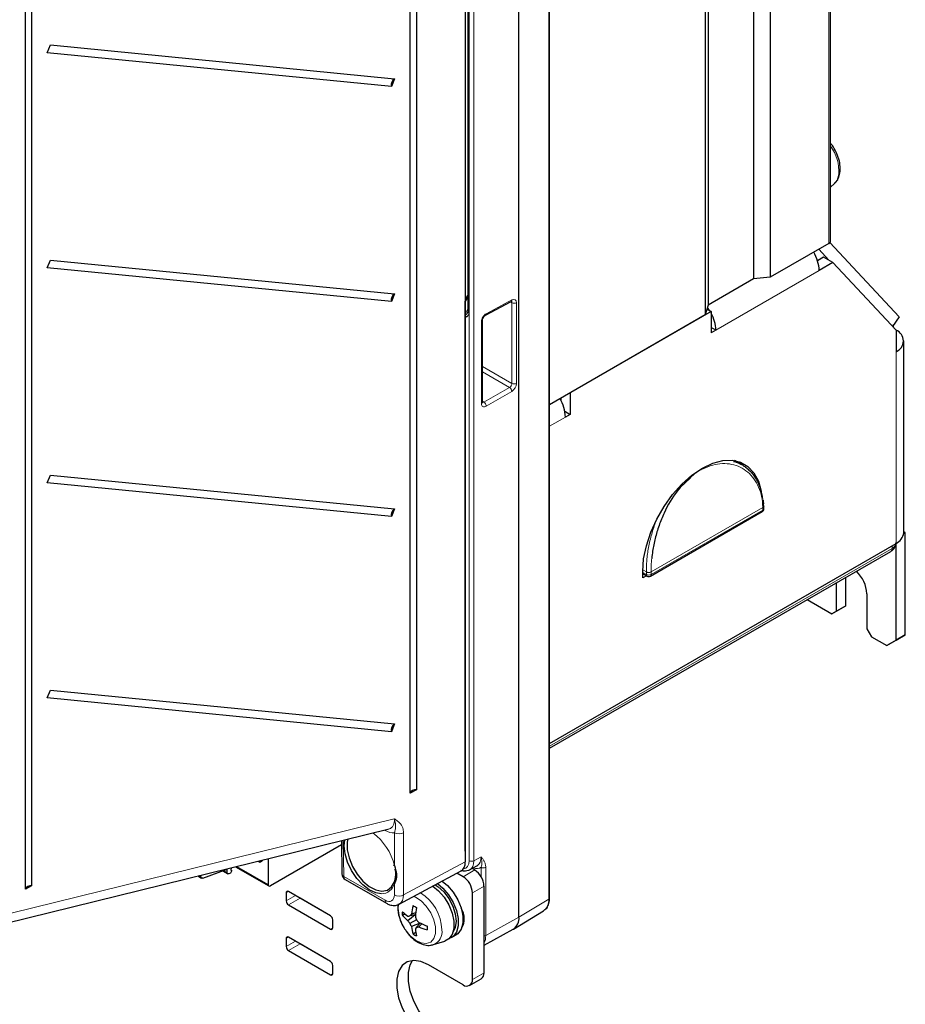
# Paper-space layout 'Blatt4' of a CAD drawing. Header units: millimetres. Extents: x 5 to 418, y 2 to 292.
# Tile 7 of 75: x 137 to 191, y 111 to 171. Entities that reach past the tile are written whole.
import ezdxf

# ---------------------------------------------------------------- set-up
doc = ezdxf.new("R2010")
doc.units = ezdxf.units.MM

psp = doc.layouts.new('Blatt4')

# ---------------------------------------------------------------- linework, layer by layer
at = {"color": 7, "linetype": 'Continuous', "lineweight": 18}
for p, q in [((185.911, 157.643), (185.911, 229.499)), ((168.882, 117.802), (168.882, 226.239)), ((164.057, 120.144), (164.057, 223.633)), ((164.337, 223.632), (164.337, 120.143)), ((164.033, 185.373), (164.033, 153.484)), ((185.317, 155.994), (179.038, 152.369)), ((163.975, 154.356), (163.816, 154.093)), ((165.09, 153.373), (166.644, 154.208)), ((166.647, 154.041), (166.558, 154.092)), ((166.647, 149.136), (166.647, 154.041)), ((166.927, 154.039), (166.927, 149.135)), ((163.816, 153.355), (163.975, 153.657)), ((163.816, 153.23), (163.863, 153.203)), ((164.797, 147.916), (164.797, 152.883)), ((189.984, 139.418), (189.984, 151.066)), ((164.858, 150.168), (166.647, 149.136)), ((166.503, 148.895), (164.858, 149.845)), ((164.949, 147.998), (166.503, 148.895)), ((166.644, 148.65), (165.09, 147.753)), ((164.858, 148.054), (164.949, 147.998)), ((169.902, 147.095), (168.939, 146.539)), ((180.221, 144.45), (180.667, 144.192)), ((175.106, 137.691), (181.894, 141.609)), ((181.895, 141.604), (175.106, 137.686)), ((175.106, 137.525), (181.895, 141.444)), ((181.895, 141.444), (181.895, 141.604)), ((168.939, 127.105), (189.743, 139.116)), ((189.743, 139.116), (189.743, 139.279)), ((174.597, 137.656), (174.823, 137.525)), ((174.598, 137.818), (174.823, 137.688)), ((174.823, 137.525), (174.823, 137.686)), ((175.106, 137.686), (175.106, 137.525)), ((136.222, 116.948), (159.503, 122.687)), ((158.937, 121.986), (158.901, 122.007)), ((158.937, 121.986), (158.936, 122.016)), ((159.508, 119.843), (159.508, 121.842)), ((160.068, 121.839), (160.068, 118.064)), ((156.4, 121.39), (156.433, 119.189)), ((163.816, 120.73), (163.816, 120.73)), ((164.337, 120.143), (164.774, 120.378)), ((149.933, 119.796), (151.831, 118.701)), ((160.068, 118.064), (163.816, 120.077)), ((164.776, 119.174), (164.776, 119.742)), ((165.057, 119.741), (165.057, 115.596)), ((147.673, 119.239), (147.738, 119.201)), ((149.115, 119.551), (149.347, 119.417)), ((156.433, 119.189), (158.942, 117.74)), ((164.387, 119.579), (163.679, 119.171)), ((159.508, 118.067), (159.508, 118.744)), ((164.952, 118.599), (164.245, 118.191)), ((153.073, 118.271), (152.931, 118.19)), ((153.497, 118.026), (152.931, 117.7)), ((153.78, 117.863), (153.073, 117.455)), ((168.882, 117.802), (167.074, 116.721)), ((165.057, 115.596), (167.074, 116.721)), ((155.76, 116.067), (155.618, 115.985)), ((153.073, 115.495), (152.931, 115.413)), ((153.497, 115.25), (152.931, 114.924)), ((153.78, 115.087), (153.073, 114.679)), ((155.76, 113.291), (155.618, 113.209)), ((164.245, 112.932), (164.952, 113.34))]:
    psp.add_line(p, q, dxfattribs=at)
at = {"color": 7, "linetype": 'Continuous', "lineweight": 25}
for p, q in [((185.999, 157.766), (185.999, 229.621)), ((181.317, 227.337), (181.317, 155.481)), ((182.347, 227.442), (182.347, 155.586)), ((168.939, 117.882), (168.939, 226.319)), ((178.569, 225.75), (178.569, 153.895)), ((167.074, 116.721), (167.074, 225.157)), ((178.387, 225.156), (178.387, 153.3)), ((163.816, 223.277), (163.816, 120.077)), ((160.463, 124.246), (160.463, 215.699)), ((160.843, 215.911), (160.843, 124.458)), ((137.467, 202.235), (137.467, 118.622)), ((137.086, 118.41), (137.086, 202.023)), ((163.975, 185.454), (163.975, 153.566)), ((138.417, 169.225), (138.604, 169.697)), ((138.604, 169.697), (159.513, 167.647)), ((159.326, 167.175), (138.417, 169.225)), ((159.513, 167.647), (159.326, 167.175)), ((185.999, 161.05), (186.251, 161.279)), ((185.911, 157.643), (182.347, 155.586)), ((190.183, 153.177), (185.97, 157.692)), ((185.588, 156.804), (185.217, 156.589)), ((185.91, 156.618), (185.289, 157.284)), ((186.154, 156.477), (185.588, 156.804)), ((138.417, 156.161), (138.604, 156.633)), ((159.326, 154.11), (138.417, 156.161)), ((138.604, 156.633), (159.513, 154.582)), ((186.154, 156.477), (185.317, 155.994)), ((189.984, 152.372), (186.154, 156.477)), ((182.347, 155.586), (181.317, 155.481)), ((181.317, 155.481), (178.569, 153.895)), ((159.513, 154.582), (159.326, 154.11)), ((163.857, 154.275), (163.975, 154.485)), ((163.816, 120.73), (163.816, 154.135)), ((165.046, 153.28), (166.6, 154.115)), ((178.569, 153.895), (178.387, 153.3)), ((163.816, 153.223), (163.904, 153.172)), ((178.387, 153.3), (168.939, 147.845)), ((178.755, 153.512), (170.185, 148.565)), ((178.498, 153.661), (178.755, 153.512)), ((178.755, 153.512), (178.755, 152.206)), ((190.183, 153.177), (189.768, 152.603)), ((164.858, 148), (164.858, 152.966)), ((179.038, 152.369), (178.755, 152.532)), ((189.842, 152.524), (189.842, 152.706)), ((179.038, 152.369), (178.755, 152.206)), ((189.984, 152.372), (189.984, 151.066)), ((190.452, 140.071), (190.452, 151.719)), ((170.185, 148.565), (170.185, 147.258)), ((169.619, 148.238), (169.619, 148.123)), ((169.866, 147.442), (170.185, 147.258)), ((170.185, 147.258), (169.902, 147.095)), ((180.626, 144.194), (180.166, 144.459)), ((180.479, 144.381), (180.667, 144.192)), ((138.417, 143.096), (138.604, 143.568)), ((138.604, 143.568), (159.513, 141.518)), ((159.326, 141.046), (138.417, 143.096)), ((159.513, 141.518), (159.326, 141.046)), ((175.065, 137.433), (181.853, 141.352)), ((181.953, 141.525), (181.953, 141.686)), ((190.449, 140.013), (190.55, 140.071)), ((190.55, 140.071), (190.452, 140.127)), ((190.55, 133.865), (190.55, 140.071)), ((168.939, 127.269), (189.984, 139.418)), ((189.984, 133.539), (189.984, 139.418)), ((168.939, 126.97), (189.661, 138.933)), ((174.597, 137.329), (174.597, 137.721)), ((174.597, 137.588), (174.865, 137.433)), ((174.821, 137.458), (174.597, 137.329)), ((186.378, 135.294), (186.378, 137.037)), ((186.943, 135.62), (186.943, 137.364)), ((184.585, 136.002), (186.095, 135.13)), ((188.216, 136.356), (188.216, 134.232)), ((186.66, 135.457), (186.095, 135.13)), ((186.095, 135.13), (186.378, 135.294)), ((186.378, 135.294), (186.943, 135.62)), ((186.943, 135.62), (186.66, 135.457)), ((188.216, 134.232), (188.499, 133.743)), ((188.499, 133.743), (189.418, 133.212)), ((189.418, 133.212), (189.984, 133.539)), ((189.984, 133.538), (189.418, 133.212)), ((189.984, 133.539), (190.55, 133.865)), ((190.55, 133.865), (189.984, 133.538)), ((138.417, 130.031), (138.604, 130.503)), ((138.604, 130.503), (159.513, 128.453)), ((159.326, 127.981), (138.417, 130.031)), ((159.513, 128.453), (159.326, 127.981)), ((160.843, 124.458), (160.463, 124.246)), ((135.832, 116.32), (159.198, 122.08)), ((156.289, 121.109), (151.974, 118.618)), ((156.285, 121.362), (156.315, 119.346)), ((151.831, 120.264), (151.831, 118.701)), ((147.879, 119.089), (149.347, 119.638)), ((149.347, 119.417), (149.347, 119.638)), ((149.597, 119.713), (149.578, 119.572)), ((149.85, 119.776), (151.873, 118.608)), ((151.214, 120.112), (151.323, 120.049)), ((151.323, 120.049), (151.291, 120.131)), ((151.38, 120.07), (151.323, 120.049)), ((151.432, 120.09), (151.395, 120.076)), ((151.51, 120.185), (151.479, 120.143)), ((164.077, 119.587), (164.516, 119.823)), ((164.387, 119.579), (164.23, 119.669)), ((147.575, 119.215), (147.788, 119.092)), ((147.738, 119.255), (147.738, 119.201)), ((149.058, 119.53), (149.38, 119.344)), ((149.543, 119.385), (149.44, 119.342)), ((149.606, 119.508), (149.543, 119.385)), ((149.604, 119.573), (149.58, 119.587)), ((159.807, 117.507), (163.557, 119.522)), ((163.679, 119.171), (163.305, 119.387)), ((137.467, 118.622), (137.086, 118.41)), ((156.515, 119.006), (159.025, 117.557)), ((164.952, 113.34), (164.952, 118.599)), ((152.931, 118.19), (152.931, 117.7)), ((155.618, 116.802), (153.073, 118.271)), ((153.78, 117.863), (153.774, 117.866)), ((155.624, 116.798), (153.78, 117.863)), ((164.245, 112.932), (164.245, 118.191)), ((153.073, 117.455), (155.618, 115.985)), ((159.729, 117.516), (159.712, 117.315)), ((160.155, 116.907), (159.992, 116.813)), ((160.776, 116.848), (160.332, 116.497)), ((160.789, 116.851), (160.455, 116.785)), ((160.8, 116.967), (160.539, 116.897)), ((163.631, 117.008), (163.66, 117.028)), ((163.665, 116.802), (163.709, 116.854)), ((166.752, 115.994), (168.57, 117.096)), ((168.57, 117.096), (168.594, 117.111)), ((155.76, 116.067), (155.76, 116.557)), ((160.85, 116.557), (160.455, 116.329)), ((161.065, 116.347), (160.539, 116.139)), ((161.074, 116.358), (160.85, 116.101)), ((161.18, 116.309), (160.989, 116.118)), ((163.665, 116.331), (163.73, 116.307)), ((155.618, 114.026), (153.073, 115.495)), ((160.806, 115.78), (160.642, 115.686)), ((162.982, 115.479), (163.265, 115.642)), ((164.952, 115.005), (166.732, 115.983)), ((152.931, 115.413), (152.931, 114.924)), ((153.78, 115.087), (153.774, 115.09)), ((155.624, 114.022), (153.78, 115.087)), ((161.888, 115.044), (162.581, 115.265)), ((153.073, 114.679), (155.618, 113.209)), ((155.76, 113.291), (155.76, 113.781)), ((163.679, 112.606), (161.586, 113.814)), ((164.079, 112.566), (164.787, 112.974))]:
    psp.add_line(p, q, dxfattribs=at)
at = {"color": 7, "linetype": 'Continuous', "lineweight": 25, "flags": 128}
for points in [[(185.999, 161.422), (186.01, 161.619), (185.999, 161.831)], [(185.911, 157.643), (185.976, 157.7), (185.999, 157.766)], [(166.6, 154.115), (166.602, 154.116), (166.604, 154.117)], [(178.655, 153.57), (178.535, 153.746), (178.527, 153.757)], [(174.597, 137.721), (174.652, 138.479), (174.816, 139.277), (175.082, 140.091), (175.444, 140.897), (175.89, 141.67), (176.407, 142.386), (176.979, 143.025), (177.589, 143.565), (178.218, 143.992), (178.846, 144.291), (179.456, 144.454), (180.028, 144.476), (180.545, 144.357), (180.991, 144.099), (181.353, 143.711), (181.62, 143.205), (181.783, 142.595), (181.791, 142.546)], [(181.953, 141.694), (181.953, 141.692), (181.953, 141.687)], [(156.681, 121.46), (156.645, 121.271), (156.645, 120.813), (156.751, 120.311), (156.954, 119.801), (157.241, 119.319), (157.59, 118.901), (157.977, 118.577), (158.373, 118.37), (158.75, 118.295), (159.08, 118.358), (159.34, 118.554), (159.51, 118.869)], [(158.714, 118.138), (158.38, 118.192), (157.982, 118.374), (157.586, 118.674), (157.219, 119.071), (156.906, 119.539), (156.665, 120.048), (156.515, 120.563), (156.463, 121.051), (156.499, 121.415)], [(159.508, 119.843), (159.494, 119.847), (159.483, 119.853), (159.477, 119.86), (159.475, 119.868), (159.478, 119.878), (159.485, 119.888), (159.496, 119.898), (159.51, 119.907)], [(147.879, 119.089), (147.85, 119.082), (147.823, 119.081), (147.799, 119.086), (147.778, 119.098), (147.761, 119.117), (147.749, 119.14), (147.741, 119.169), (147.738, 119.201)], [(149.44, 119.342), (149.421, 119.337), (149.404, 119.337), (149.387, 119.34), (149.373, 119.348), (149.362, 119.361), (149.354, 119.376), (149.349, 119.395), (149.347, 119.417)], [(149.578, 119.572), (149.589, 119.576), (149.599, 119.575), (149.607, 119.571), (149.613, 119.562), (149.616, 119.551), (149.616, 119.538), (149.612, 119.523), (149.606, 119.508)], [(161.848, 118.604), (162.187, 118.321), (162.529, 117.919), (162.811, 117.453), (163.011, 116.957), (163.115, 116.469), (163.115, 116.024), (163.011, 115.656), (162.811, 115.392), (162.581, 115.265)], [(161.986, 118.678), (162.164, 118.561), (162.511, 118.242), (162.816, 117.84), (163.053, 117.387), (163.204, 116.92), (163.255, 116.476), (163.204, 116.092), (163.074, 115.825)], [(162.125, 118.753), (162.456, 118.476), (162.798, 118.074), (163.079, 117.608), (163.28, 117.113), (163.383, 116.624), (163.383, 116.18), (163.28, 115.811), (163.079, 115.547), (162.839, 115.417)], [(162.417, 118.91), (162.739, 118.639), (163.081, 118.237), (163.362, 117.771), (163.562, 117.276), (163.666, 116.788), (163.666, 116.343), (163.562, 115.975), (163.362, 115.71), (163.265, 115.642)], [(161.586, 113.814), (161.119, 114.018), (160.679, 114.079), (160.292, 113.994), (159.98, 113.768), (159.762, 113.413), (159.649, 112.95), (159.649, 112.407), (159.762, 111.814), (159.98, 111.207), (160.292, 110.62), (160.679, 110.088), (161.119, 109.642), (161.586, 109.307)], [(162.294, 109.715), (161.826, 110.05), (161.387, 110.496), (160.999, 111.029), (160.687, 111.615), (160.469, 112.223), (160.356, 112.815), (160.356, 113.358), (160.469, 113.821), (160.606, 114.075)]]:
    psp.add_lwpolyline(points, dxfattribs=at)
at = {"color": 7, "linetype": 'Continuous', "lineweight": 18, "flags": 128}
for points in [[(186.251, 161.279), (186.41, 161.493), (186.513, 161.846)], [(181.894, 141.609), (181.894, 141.61), (181.894, 141.61), (181.894, 141.61), (181.894, 141.611), (181.894, 141.611), (181.894, 141.611), (181.894, 141.612), (181.894, 141.612)], [(174.823, 137.686), (174.823, 137.686), (174.823, 137.686), (174.823, 137.687), (174.823, 137.687), (174.823, 137.687), (174.823, 137.688), (174.823, 137.688), (174.823, 137.688)], [(175.106, 137.693), (175.106, 137.693), (175.106, 137.693), (175.106, 137.692), (175.106, 137.692), (175.106, 137.692), (175.106, 137.691), (175.106, 137.691), (175.106, 137.691)], [(159.765, 117.496), (159.739, 117.231), (159.79, 116.814), (159.937, 116.376), (160.168, 115.955), (160.462, 115.589), (160.793, 115.311), (161.132, 115.144), (161.448, 115.105), (161.714, 115.196), (161.905, 115.41), (162.005, 115.727), (162.005, 116.119), (161.905, 116.552), (161.714, 116.986), (161.448, 117.384), (161.132, 117.71), (160.793, 117.935), (160.688, 117.981)]]:
    psp.add_lwpolyline(points, dxfattribs=at)
at = {"color": 7, "linetype": 'Continuous', "lineweight": 25}
for centre, radius, start, end in [((159.753, 167.279), 0.44, 123.12638, 193.62306), ((182.984, 155.908), 2.335, 2.12362, 30.97784), ((159.753, 154.214), 0.44, 123.12638, 193.62306), ((176.76, 152.295), 2.279, 1.87111, 28.91252), ((189.736, 151.719), 0.699, 290.78342, 69.21658), ((167.569, 147.009), 2.335, 2.12362, 30.97784), ((159.753, 141.149), 0.44, 123.12638, 193.62306), ((181.753, 141.525), 0.2, 299.99731, 0), ((181.753, 141.686), 0.2, 0, 1.48271), ((189.652, 140.151), 0.805, 294.37466, 354.3052), ((186.175, 136.248), 2.043, 3.00471, 46.55128), ((174.965, 137.607), 0.2, 240.00269, 299.99731), ((159.753, 128.085), 0.44, 123.12638, 193.62306), ((160.795, 124.097), 0.364, 82.37058, 155.87093), ((151.347, 120.18), 0.114, 286.40056, 294.72996), ((151.278, 120.276), 0.242, 309.46344, 326.37456), ((156.715, 119.352), 0.4, 180.85851, 240.00269), ((163.017, 118.135), 1.229, 2.60548, 57.39452), ((163.724, 118.543), 1.229, 2.60548, 57.39452), ((137.419, 118.261), 0.364, 82.37058, 155.87093), ((151.918, 118.687), 0.0885, 170.78641, 309.20313), ((153.018, 118.204), 0.0873, 50.79671, 189.21404), ((153.238, 117.714), 0.307, 182.60548, 237.39452), ((164.196, 116.444), 3.685, 164.67247, 172.9463), ((163.407, 121.978), 5.332, 238.76618, 241.23919), ((167.821, 116.266), 7.056, 171.5482, 176.0149), ((162.549, 116.621), 1.2, 328.17596, 31.82404), ((155.453, 116.543), 0.307, 2.60548, 57.39452), ((163.069, 116.928), 3.08, 177.85857, 182.14143), ((162.256, 119.597), 3.413, 228.44625, 235.69691), ((161.826, 118.449), 2.458, 221.74374, 232.5845), ((159.704, 128.375), 11.615, 273.10265, 273.71092), ((162.915, 115.035), 3.019, 141.90561, 144.56281), ((166.646, 118.639), 6.158, 197.79265, 199.7551), ((166.294, 116.633), 0.785, 303.96781, 6.39374), ((155.674, 116.053), 0.0873, 230.79671, 9.21404), ((163.594, 118.761), 3.97, 214.7587, 217.76222), ((164.131, 117.832), 3.971, 202.23803, 205.24146), ((162.977, 116.456), 2.458, 187.41786, 198.25769), ((170.497, 109.667), 11.596, 146.29822, 146.90755), ((165.55, 120.536), 6.158, 220.24518, 222.20761), ((160.563, 119.107), 3.019, 275.44558, 278.10221), ((164.084, 122.74), 7.057, 243.98749, 248.45366), ((162.425, 119.511), 3.685, 247.05655, 255.33024), ((166.823, 116.062), 5.332, 178.76342, 181.23658), ((153.018, 115.427), 0.0873, 50.79671, 189.21404), ((162.28, 118.293), 3.079, 237.86118, 242.14419), ((164.186, 116.255), 3.414, 184.30601, 191.5565), ((153.238, 114.937), 0.307, 182.60548, 237.39452), ((155.453, 113.767), 0.307, 2.60548, 57.39452), ((155.674, 113.277), 0.0873, 230.79671, 9.21404), ((164.572, 113.292), 0.384, 304.05635, 7.25583), ((163.9, 112.876), 0.349, 230.79671, 9.21404)]:
    psp.add_arc(centre, radius, start, end, dxfattribs=at)
at = {"color": 7, "linetype": 'Continuous', "lineweight": 18}
for centre, radius, start, end in [((183.889, 161.991), 2.627, 356.84338, 36.59834), ((166.541, 154.2), 0.104, 307.14935, 4.57041), ((166.788, 154.315), 0.308, 242.65648, 296.76622), ((164.071, 153.573), 0.0965, 184.27073, 247.04941), ((164.993, 153.362), 0.0975, 302.73384, 6.50834), ((164.761, 152.974), 0.0977, 291.83071, 355.45759), ((166.788, 149.41), 0.308, 242.65648, 296.76622), ((166.328, 148.631), 0.317, 3.52223, 56.47777), ((164.761, 148.007), 0.0977, 291.82404, 355.52249), ((164.774, 147.734), 0.317, 3.52223, 56.47777), ((181.799, 141.432), 0.0959, 304.05635, 7.25583), ((181.856, 141.699), 0.097, 293.16555, 355.61381), ((181.852, 141.705), 0.102, 294.39291, 350.10145), ((181.702, 141.604), 0.193, 0.00558, 1.4882), ((181.853, 141.696), 0.101, 294.37466, 354.3052), ((181.853, 141.535), 0.101, 294.37466, 354.3052), ((189.569, 139.492), 0.414, 294.84132, 349.11977), ((189.547, 139.094), 0.197, 305.01333, 6.29885), ((174.96, 137.973), 0.316, 244.42027, 297.60975), ((174.96, 137.971), 0.316, 244.41323, 297.60892), ((174.965, 137.959), 0.307, 242.60967, 297.39033), ((174.913, 137.686), 0.193, 0.00558, 1.4882), ((174.965, 137.798), 0.307, 242.60967, 297.39033), ((174.921, 137.514), 0.0986, 173.70115, 234.98667), ((175.011, 137.513), 0.0959, 304.05635, 7.25583), ((156.087, 119.026), 3.517, 13.4242, 53.00399), ((159.791, 122.39), 0.616, 242.65743, 296.75303), ((164.198, 120.418), 0.308, 242.65648, 296.76622), ((164.918, 120.016), 0.308, 242.65648, 296.76622), ((156.51, 119.369), 0.196, 186.65611, 246.68452), ((156.629, 119.167), 0.198, 173.76303, 234.92479), ((158.723, 118.948), 0.811, 269.38374, 345.4119), ((159.551, 118.806), 0.0751, 122.65317, 234.98013), ((159.791, 118.614), 0.616, 242.65743, 296.75303), ((159.613, 115.843), 2.781, 2.03532, 57.86218), ((168.84, 117.891), 0.099, 295.38794, 354.63803), ((159.138, 117.719), 0.198, 173.76521, 234.90087), ((168.088, 117.728), 0.798, 309.34763, 5.29499), ((161.572, 115.812), 0.831, 292.3875, 9.00109), ((164.927, 115.845), 0.28, 275.19051, 297.56225), ((164.077, 115.559), 0.98, 333.22349, 2.19334)]:
    psp.add_arc(centre, radius, start, end, dxfattribs=at)
at = {"color": 7, "linetype": 'Continuous', "lineweight": 25}
for centre, major_axis, ratio, start_param, end_param in [((163.955, 154.218), (0.097, 0.175), 0.567218, 1.562288, 2.347686), ((162.967, 120.567), (-0.6, 1.04), 0.577202, 3.123958, 3.92691), ((163.923, 120.866), (-0.605, 1.037), 0.577138, 3.121238, 3.204466), ((163.491, 120.634), (-0.595, 1.042), 0.577254, 3.044032, 3.12705)]:
    psp.add_ellipse(centre, major_axis=major_axis, ratio=ratio, start_param=start_param, end_param=end_param, dxfattribs=at)
at = {"color": 7, "linetype": 'Continuous', "lineweight": 18}
for centre, major_axis, ratio, start_param, end_param in [((166.5, 153.962), (0.105, 0.17), 0.597161, 5.516415, 6.296362), ((166.639, 153.879), (0.205, 0.343), 0.587369, 5.506743, 7.060086), ((163.892, 153.747), (0.069, 0.43), 0.349188, 2.991833, 3.946931), ((163.75, 153.665), (-0.137, 0.499), 0.497204, 3.212476, 4.20898), ((165.085, 153.043), (0.205, 0.343), 0.587375, 0.776906, 2.365145), ((166.5, 149.057), (0.105, 0.17), 0.597161, 3.963072, 5.516415), ((166.639, 148.974), (0.205, 0.343), 0.587369, 3.9534, 5.506743), ((165.085, 148.077), (0.205, 0.343), 0.587362, 2.365155, 3.953394), ((164.946, 148.16), (0.1, 0.173), 0.577715, 3.111489, 3.944662), ((158.649, 123.181), (-0.651, 1.058), 0.527343, 2.97455, 3.939396), ((158.932, 123.344), (-0.773, 1.44), 0.573933, 2.394208, 2.923422), ((163.923, 120.866), (-0.605, 1.037), 0.577138, 3.204466, 3.924015), ((163.35, 120.553), (-0.5, 0.866), 0.577206, 2.863255, 3.92692), ((163.491, 120.634), (-0.595, 1.042), 0.577254, 3.12705, 3.929826), ((164.064, 120.948), (-0.7, 1.213), 0.577206, 2.589927, 3.158877), ((158.942, 118.393), (-0.4, 0.693), 0.577202, 2.356425, 3.92691), ((159.225, 118.557), (-0.589, 1.045), 0.57721, 3.146203, 3.932789)]:
    psp.add_ellipse(centre, major_axis=major_axis, ratio=ratio, start_param=start_param, end_param=end_param, dxfattribs=at)
at = {"color": 7, "linetype": 'Continuous', "lineweight": 25}
for points, knots in [([(186.233, 163.404), (186.232, 163.407), (186.173, 163.529), (186.085, 163.634), (185.999, 163.737)], [0, 0, 0, 0, 0.017463, 1, 1, 1, 1]), ([(186.253, 161.301), (186.303, 161.347), (186.435, 161.466), (186.552, 161.748), (186.613, 162.113), (186.578, 162.532), (186.457, 162.979), (186.307, 163.263), (186.233, 163.404)], [0, 0, 0, 0, 0.1004576, 0.2638296, 0.4365056, 0.621712, 0.812419, 1, 1, 1, 1]), ([(166.6, 154.115), (166.61, 154.119), (166.626, 154.126), (166.626, 154.126), (166.625, 154.126)], [0, 0, 0, 0, 0.593112, 1, 1, 1, 1]), ([(163.863, 153.203), (163.859, 153.207), (163.851, 153.215), (163.84, 153.229), (163.83, 153.243), (163.822, 153.258), (163.818, 153.268), (163.816, 153.272)], [0, 0, 0, 0, 0.206391, 0.413799, 0.624521, 0.836445, 1, 1, 1, 1]), ([(163.975, 153.566), (163.974, 153.535), (163.972, 153.478), (163.953, 153.433), (163.952, 153.432), (163.952, 153.431)], [0, 0, 0, 0, 0.499201, 0.93863, 1, 1, 1, 1]), ([(164.858, 152.966), (164.859, 152.98), (164.861, 153.01), (164.879, 153.074), (164.913, 153.143), (164.959, 153.209), (165.009, 153.257), (165.035, 153.273), (165.046, 153.28)], [0, 0, 0, 0, 0.15319, 0.314606, 0.490765, 0.675757, 0.859357, 1, 1, 1, 1]), ([(164.861, 147.972), (164.861, 147.973), (164.86, 147.973), (164.859, 147.991), (164.858, 148)], [0, 0, 0, 0, 0.511271, 1, 1, 1, 1]), ([(180.105, 144.402), (180.184, 144.381), (180.413, 144.321), (180.692, 144.164), (180.956, 143.968), (181.153, 143.782), (181.336, 143.562), (181.497, 143.315), (181.633, 143.045), (181.741, 142.754), (181.822, 142.456), (181.852, 142.246), (181.866, 142.145)], [0, 0, 0, 0, 0.084432, 0.244299, 0.331427, 0.427012, 0.523243, 0.620481, 0.719102, 0.814731, 0.911028, 1, 1, 1, 1]), ([(177.47, 143.373), (177.202, 143.131), (176.583, 142.573), (175.982, 141.502), (175.574, 140.505), (175.341, 139.723), (175.196, 139.046), (175.16, 138.651), (175.147, 138.504)], [0, 0, 0, 0, 0.210854, 0.487569, 0.629694, 0.771819, 0.915022, 1, 1, 1, 1]), ([(181.939, 141.689), (181.944, 141.789), (181.95, 141.921), (181.924, 142.041), (181.918, 142.07)], [0, 0, 0, 0, 0.751656, 1, 1, 1, 1]), ([(189.661, 138.933), (189.716, 138.97), (189.833, 139.049), (189.941, 139.227), (189.991, 139.373), (189.977, 139.442), (189.977, 139.443)], [0, 0, 0, 0, 0.317701, 0.664368, 0.99178, 1, 1, 1, 1]), ([(159.508, 119.843), (159.561, 119.673), (159.661, 119.358), (159.616, 118.98), (159.538, 118.81), (159.508, 118.744)], [0, 0, 0, 0, 0.415183, 0.772537, 1, 1, 1, 1]), ([(159.51, 118.869), (159.563, 119.052), (159.63, 119.288), (159.572, 119.568), (159.559, 119.63)], [0, 0, 0, 0, 0.78008, 1, 1, 1, 1]), ([(163.552, 119.569), (163.645, 119.542), (163.801, 119.497), (163.945, 119.546), (164.003, 119.566)], [0, 0, 0, 0, 0.5916982, 1, 1, 1, 1]), ([(168.589, 117.128), (168.634, 117.155), (168.76, 117.231), (168.881, 117.464), (168.935, 117.701), (168.938, 117.849), (168.939, 117.882)], [0, 0, 0, 0, 0.190492, 0.538725, 0.897756, 1, 1, 1, 1]), ([(159.025, 117.557), (159.087, 117.525), (159.239, 117.448), (159.492, 117.414), (159.715, 117.441), (159.802, 117.513), (159.818, 117.526)], [0, 0, 0, 0, 0.241173, 0.593693, 0.927807, 1, 1, 1, 1]), ([(159.712, 117.315), (159.715, 117.236), (159.723, 117.014), (159.819, 116.632), (159.949, 116.292), (160.06, 116.125), (160.081, 116.092)], [0, 0, 0, 0, 0.196486, 0.555237, 0.91277, 1, 1, 1, 1]), ([(160.081, 116.092), (160.145, 115.988), (160.292, 115.743), (160.595, 115.425), (160.962, 115.156), (161.337, 115.014), (161.656, 114.979), (161.821, 115.035), (161.88, 115.055)], [0, 0, 0, 0, 0.145273, 0.338927, 0.535917, 0.738153, 0.906542, 1, 1, 1, 1])]:
    psp.add_open_spline(points, degree=3, knots=knots, dxfattribs=at)
psp.add_open_spline([(163.904, 153.172), (163.889, 153.181), (163.875, 153.191), (163.863, 153.203)], degree=3, dxfattribs=at)
at = {"color": 7, "linetype": 'Continuous', "lineweight": 18}
for points, knots in [([(181.894, 141.612), (181.877, 141.832), (181.843, 142.271), (181.591, 143.046), (181.139, 143.669), (180.528, 144.065), (180.006, 144.244), (179.439, 144.288), (178.85, 144.202), (178.268, 143.964), (177.79, 143.714), (177.546, 143.454), (177.47, 143.373)], [0, 0, 0, 0, 0.095602, 0.191209, 0.381361, 0.477729, 0.57409, 0.670756, 0.767408, 0.862276, 0.957142, 1, 1, 1, 1]), ([(174.823, 137.688), (174.823, 137.86), (174.823, 138.151), (174.861, 138.585), (174.912, 138.975), (174.986, 139.377), (175.081, 139.782), (175.195, 140.186), (175.311, 140.54), (175.397, 140.759), (175.432, 140.848)], [0, 0, 0, 0, 0.177665, 0.29933, 0.421875, 0.547178, 0.673426, 0.794915, 0.917249, 1, 1, 1, 1]), ([(175.147, 138.504), (175.134, 138.401), (175.099, 138.118), (175.104, 137.859), (175.106, 137.693)], [0, 0, 0, 0, 0.361589, 1, 1, 1, 1]), ([(159.503, 122.687), (159.503, 122.687), (159.532, 122.668), (159.641, 122.596), (159.837, 122.449), (160.031, 122.201), (160.057, 121.944), (160.068, 121.839)], [0, 0, 0, 0, 0.002307, 0.104561, 0.400718, 0.755934, 1, 1, 1, 1]), ([(159.508, 121.842), (159.526, 121.9), (159.577, 122.062), (159.593, 122.261), (159.563, 122.495), (159.517, 122.645), (159.503, 122.686), (159.503, 122.687)], [0, 0, 0, 0, 0.193449, 0.539063, 0.875754, 0.996962, 1, 1, 1, 1]), ([(165.057, 119.741), (165.057, 119.814), (165.047, 119.879), (165.013, 120.001), (164.99, 120.056), (164.937, 120.157), (164.907, 120.204), (164.842, 120.293), (164.808, 120.336), (164.774, 120.378)], [0, 0, 0, 0, 0.25, 0.25, 0.5, 0.5, 0.75, 0.75, 1, 1, 1, 1]), ([(164.776, 119.742), (164.795, 119.798), (164.807, 119.848), (164.821, 119.95), (164.824, 119.999), (164.822, 120.153), (164.805, 120.261), (164.774, 120.378)], [0, 0, 0, 0, 0.25, 0.25, 0.5, 0.5, 1, 1, 1, 1])]:
    psp.add_open_spline(points, degree=3, knots=knots, dxfattribs=at)

doc.saveas('drawing.dxf')
